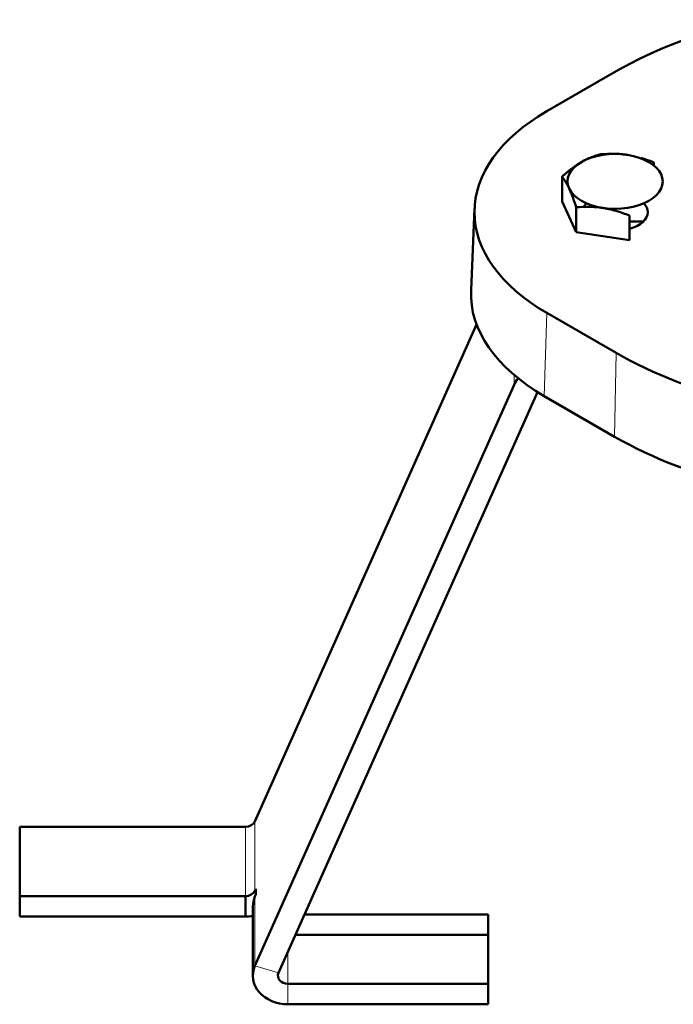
# Model space of a CAD drawing. Header units: millimetres. Extents: x 5 to 414, y 5 to 290.
# Tile 51 of 83: x 297 to 311, y 186 to 205. Entities that reach past the tile are written whole.
import ezdxf

# ---------------------------------------------------------------- set-up
doc = ezdxf.new("R2010")
doc.units = ezdxf.units.MM
doc.layers.add('1', color=7, linetype='Continuous', true_color=0xffffff)

msp = doc.modelspace()

# ---------------------------------------------------------------- linework, layer by layer
at = {"layer": '1', "color": 18, "linetype": 'Continuous', "lineweight": 50}
for p, q in [((309.36238, 204.19662), (307.97776, 203.39721)), ((310.11826, 202.37541), (310.11826, 202.31351)), ((308.283, 202.09149), (308.283, 201.59739)), ((308.283, 201.59739), (308.56691, 200.98563)), ((308.51265, 201.72997), (308.48041, 201.71136)), ((306.53525, 201.45476), (306.46543, 199.82277)), ((308.56691, 201.47974), (308.56691, 200.98563)), ((309.62649, 201.19486), (309.90348, 201.19486)), ((309.6265, 200.82172), (309.6265, 201.31582)), ((308.56691, 200.98563), (309.6265, 200.82172)), ((307.97776, 199.37175), (309.36238, 198.57234)), ((302.1526, 189.21587), (306.57689, 199.1409)), ((302.1526, 186.32912), (307.32484, 197.93204)), ((307.79396, 197.79078), (302.62245, 186.18949)), ((307.92837, 197.71024), (309.33345, 196.89902)), ((297.45481, 189.10842), (301.96466, 189.10842)), ((297.45481, 187.72278), (297.45481, 189.10842)), ((302.1526, 187.83023), (302.1697, 187.86859)), ((302.1697, 187.86859), (302.1697, 187.75312)), ((297.45481, 187.72278), (297.45481, 187.31454)), ((301.96466, 187.72278), (297.45481, 187.72278)), ((301.96466, 187.31454), (301.96466, 187.72278)), ((302.1697, 187.75312), (302.1526, 187.71476)), ((302.11038, 187.51928), (302.11038, 186.13364)), ((301.96466, 187.31454), (297.45481, 187.31454)), ((303.14247, 187.35598), (306.81068, 187.35598)), ((306.81068, 187.35598), (306.81068, 185.97034)), ((302.96046, 186.94773), (306.81068, 186.94773)), ((306.81068, 185.97034), (302.81038, 185.97034)), ((306.81068, 185.97034), (306.81068, 185.56209)), ((306.81068, 185.56209), (302.81038, 185.56209))]:
    msp.add_line(p, q, dxfattribs=at)
at = {"layer": '1', "color": 18, "linetype": 'Continuous', "lineweight": 13}
for p, q in [((307.92837, 197.71024), (307.97776, 199.37175)), ((309.36238, 198.57234), (309.33345, 196.89902)), ((307.32484, 197.93204), (307.32484, 198.13204)), ((302.1526, 189.21587), (302.1526, 187.83023)), ((301.96466, 189.10842), (301.96466, 187.72278)), ((302.1526, 187.71476), (302.1526, 186.32912)), ((302.81038, 186.61109), (302.81038, 185.97036)), ((302.62245, 186.18949), (302.1526, 186.32912)), ((302.81038, 185.97034), (302.81038, 185.56209))]:
    msp.add_line(p, q, dxfattribs=at)
at = {"layer": '1', "color": 18, "linetype": 'Continuous', "lineweight": 50}
for centre, major_axis, ratio, start_param, end_param in [((315.01983, 200.92699), (-8.00084, 0.0035), 0.577642, 5.08823976, 5.49804003), ((311.46391, 201.38448), (-4.93016, 0), 0.57735, 5.49778714, 7.06858347), ((309.34258, 201.99685), (-0.95, 0), 0.57735, 4.45058959, 5.49778714), ((309.34258, 201.99685), (-0.95, 0), 0.57735, 5.49778714, 6.54498469), ((309.34258, 201.99685), (-0.95, 0), 0.57735, 3.40339204, 4.45058959), ((309.34258, 201.99685), (-0.95, 0), 0.57735, 2.35619449, 3.40339204), ((309.34258, 201.99685), (-0.95, 0), 0.57735, 0.26179939, 1.30899694), ((309.34258, 201.99685), (-0.95, 0), 0.57735, 1.30899694, 2.35619449), ((309.34258, 201.38448), (0.65, 0), 0.57735, 2.65484214, 2.88997072), ((309.34258, 201.38448), (0.65, 0), 0.57735, 5.1644838, 6.28318531), ((309.34258, 201.38448), (0.65, 0), 0.57735, 0, 0.48675051), ((311.46391, 199.75149), (-5, 0), 0.57735, 6.25849435, 7.06858347), ((315.01983, 201.84196), (8.00084, 0.0035), 0.577642, 3.92673793, 4.71163146), ((307.98263, 197.73656), (-0.7, 0), 0.816497, 5.67488352, 5.93411946), ((314.9909, 200.16865), (8.00084, 0.0035), 0.577642, 3.92673793, 4.71163146), ((301.96466, 189.27172), (-0.2, 0), 0.816497, 1.57079633, 2.7925268), ((301.96466, 187.88608), (0.2, 0), 0.816497, 4.71238898, 5.93411946), ((302.81038, 187.51928), (0.7, 0), 0.816497, 2.7925268, 3.14161174), ((301.96466, 187.88608), (-0.7, 0), 0.816497, 1.57079633, 1.780514), ((302.81038, 186.13364), (-0.7, 0), 0.816497, 5.93411946, 7.85398163), ((302.81038, 186.13364), (-0.2, 0), 0.816497, 5.93411946, 7.85398163)]:
    msp.add_ellipse(centre, major_axis=major_axis, ratio=ratio, start_param=start_param, end_param=end_param, dxfattribs=at)
for points, knots in [([(308.283, 202.09149), (308.29878, 202.10586), (308.31464, 202.12006), (308.33854, 202.14107), (308.34654, 202.14802), (308.36256, 202.16182), (308.3706, 202.16868), (308.41081, 202.20259), (308.44307, 202.2286), (308.50777, 202.278), (308.54023, 202.3014), (308.60536, 202.34528), (308.63804, 202.36575), (308.67083, 202.38469)], [0, 0, 0, 0, 0.125, 0.125, 0.1875, 0.1875, 0.25, 0.25, 0.5, 0.5, 0.75, 0.75, 1, 1, 1, 1]), ([(309.05867, 202.53932), (309.02731, 202.53167), (308.99574, 202.52302), (308.93212, 202.50325), (308.90006, 202.49213), (308.83533, 202.46689), (308.80266, 202.45277), (308.76551, 202.43493), (308.76138, 202.43292), (308.75312, 202.42886), (308.74075, 202.42269), (308.72838, 202.41631), (308.70368, 202.40325), (308.68724, 202.39416), (308.67083, 202.38469)], [0, 0, 0, 0, 0.25, 0.25, 0.5, 0.5, 0.75, 0.75, 0.78125, 0.78125, 0.8125, 0.875, 0.875, 1, 1, 1, 1]), ([(309.58846, 202.52664), (309.57722, 202.52838), (309.56596, 202.53002), (309.54905, 202.53234), (309.54341, 202.53308), (309.53215, 202.53452), (309.50401, 202.53799), (309.476, 202.54082), (309.40899, 202.54643), (309.36462, 202.5486), (309.23229, 202.55097), (309.14512, 202.54704), (309.05867, 202.53932)], [0, 0, 0, 0, 0.0625, 0.0625, 0.09375, 0.09375, 0.125, 0.25, 0.25, 0.5, 0.5, 1, 1, 1, 1]), ([(308.42496, 201.85489), (308.41286, 201.88095), (308.40084, 201.90521), (308.37695, 201.95039), (308.36507, 201.97131), (308.32961, 202.02962), (308.30622, 202.0626), (308.283, 202.09149)], [0, 0, 0, 0, 0.25, 0.25, 0.5, 0.5, 1, 1, 1, 1]), ([(308.42496, 201.85489), (308.42797, 201.8484), (308.43098, 201.8418), (308.43552, 201.83173), (308.43703, 201.82835), (308.44004, 201.82155), (308.44758, 201.80442), (308.45509, 201.78674), (308.47304, 201.7433), (308.48493, 201.71299), (308.52039, 201.61849), (308.54375, 201.55074), (308.56691, 201.47974)], [0, 0, 0, 0, 0.0625, 0.0625, 0.09375, 0.09375, 0.125, 0.25, 0.25, 0.5, 0.5, 1, 1, 1, 1]), ([(309.09671, 201.46706), (309.05158, 201.47404), (309.00672, 201.47934), (308.91753, 201.48683), (308.8732, 201.489), (308.74088, 201.49139), (308.65358, 201.48748), (308.56691, 201.47974)], [0, 0, 0, 0, 0.25, 0.25, 0.5, 0.5, 1, 1, 1, 1]), ([(309.09671, 201.46706), (309.10795, 201.46532), (309.1192, 201.46348), (309.13612, 201.46056), (309.14176, 201.45956), (309.15302, 201.45751), (309.18115, 201.45228), (309.20917, 201.44644), (309.27617, 201.43132), (309.32055, 201.41976), (309.45288, 201.38119), (309.54005, 201.35029), (309.6265, 201.31582)], [0, 0, 0, 0, 0.0625, 0.0625, 0.09375, 0.09375, 0.125, 0.25, 0.25, 0.5, 0.5, 1, 1, 1, 1])]:
    msp.add_open_spline(points, degree=3, knots=knots, dxfattribs=at)
msp.add_open_spline([(309.86097, 202.46516), (309.94752, 202.43974), (310.03319, 202.40932), (310.11826, 202.3754)], degree=3, dxfattribs=at)

doc.saveas('drawing.dxf')
